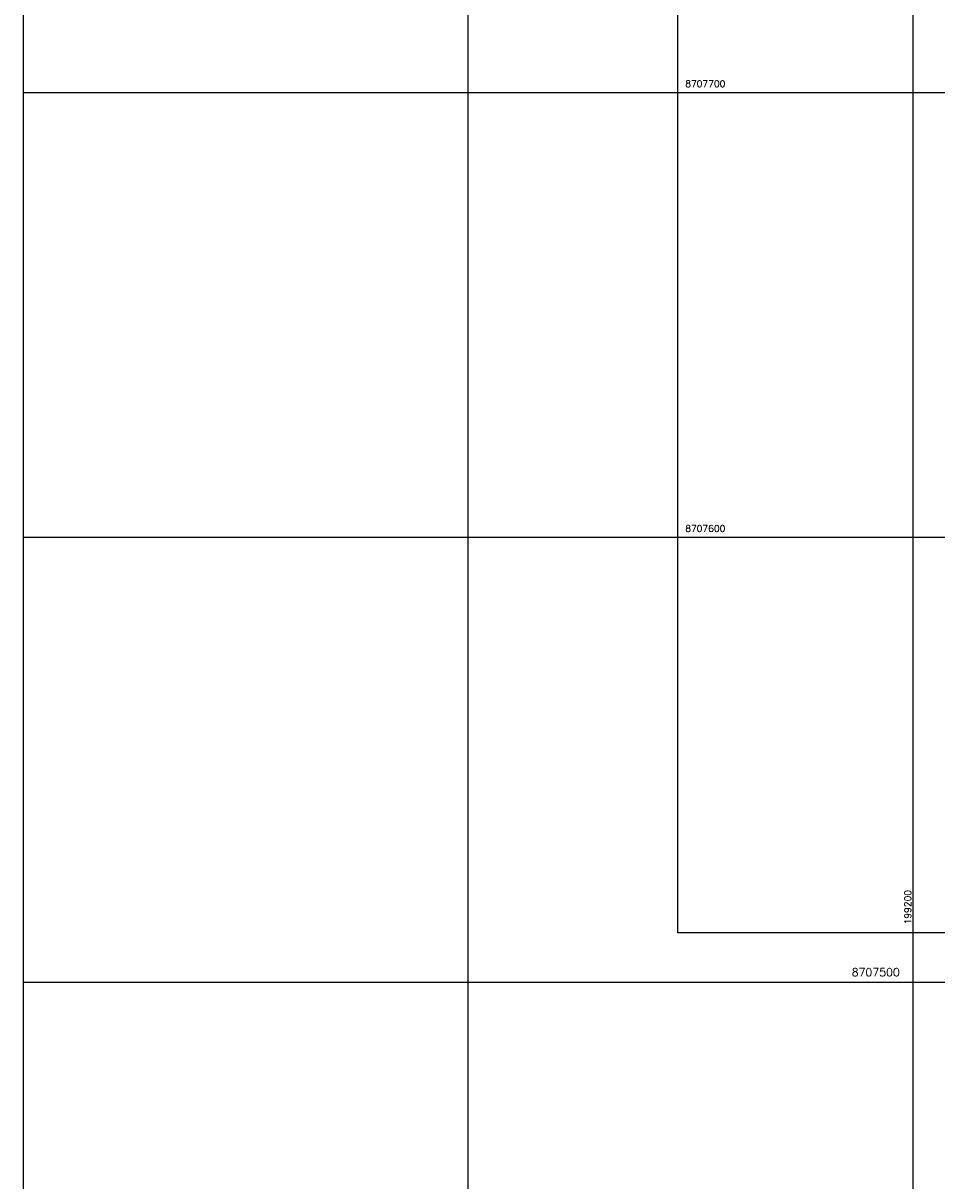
# Model space of a CAD drawing. Header units: millimetres. Extents: x 198958 to 201093, y 8706297 to 8708300.
# Tile 6 of 28: x 199000 to 199205, y 8707455 to 8707716. Entities that reach past the tile are written whole.
import ezdxf
from ezdxf.enums import TextEntityAlignment as Align

# ---------------------------------------------------------------- set-up
doc = ezdxf.new("R2010")
doc.units = ezdxf.units.MM
doc.header["$LTSCALE"] = 5
for name, color, linetype in [('MALHA', 9, 'Continuous'), ('TXT_COORD', 3, 'Continuous'), ('Vp', 2, 'Continuous')]:
    doc.layers.add(name, color=color, linetype=linetype)
doc.styles.add('GEOSIS', font='ROMANS.SHX')

msp = doc.modelspace()

# ---------------------------------------------------------------- linework, layer by layer
at = {"layer": 'MALHA'}
for p, q in [((199000, 8708300), (199000, 8706900)), ((199000, 8708300), (199000, 8706900)), ((199100, 8708300), (199100, 8706900)), ((199100, 8708300), (199100, 8706900)), ((199200, 8708300), (199200, 8706900)), ((199200, 8708300), (199200, 8706900)), ((199000, 8707700), (199900, 8707700)), ((199000, 8707700), (199900, 8707700)), ((199000, 8707600), (199900, 8707600)), ((199000, 8707600), (199900, 8707600)), ((199000, 8707500), (199900, 8707500)), ((199000, 8707500), (199900, 8707500))]:
    msp.add_line(p, q, dxfattribs=at)
at = {"layer": 'Vp'}
msp.add_lwpolyline([(199147.166, 8708065.042), (199775.174, 8708065.042), (199775.174, 8707511.042), (199147.166, 8707511.042)], close=True, dxfattribs=at)

# ---------------------------------------------------------------- texts
at = {"layer": 'TXT_COORD', "style": 'GEOSIS'}
for s, height, p in [('8707700', 1.5, (199157.872, 8707700.771)), ('8707600', 1.5, (199157.872, 8707600.771)), ('8707500', 1.8, (199197.096, 8707500.771))]:
    msp.add_text(s, height=height, dxfattribs=at).set_placement(p, align=Align.BOTTOM_RIGHT)
msp.add_text('199200', height=1.5, rotation=90, dxfattribs=at).set_placement((199200.084, 8707520.684), align=Align.BOTTOM_RIGHT)

doc.saveas('drawing.dxf')
